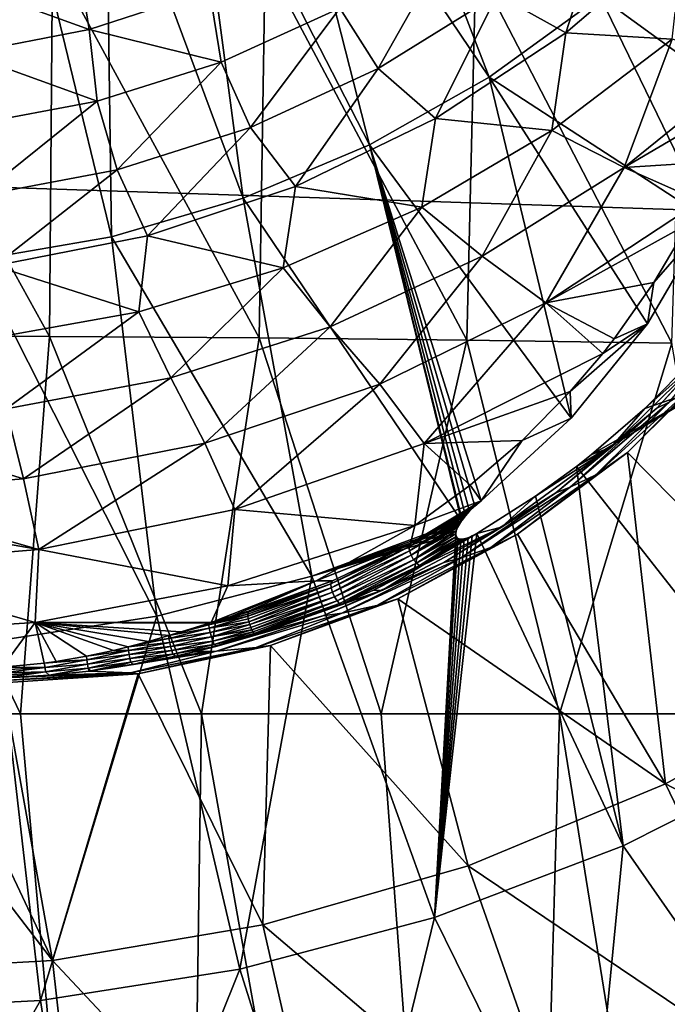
# Model space of a CAD drawing. Header units: metres. Extents: x -109 to 109, y -144 to 54.
# Tile 92 of 150: x 1.42 to 6.53, y -41.18 to -33.41. Entities that reach past the tile are written whole.
import ezdxf

# ---------------------------------------------------------------- set-up
doc = ezdxf.new("R2010")
doc.units = ezdxf.units.M
doc.layers.add('solid_20062313_XXX', color=7, linetype='CONTINUOUS')

msp = doc.modelspace()

# ---------------------------------------------------------------- linework, layer by layer
at = {"layer": 'solid_20062313_XXX'}
for points in [[(18.848169, -35.316036, -19.253569), (-0.037755, -20.625799, -19.388235), (14.15034, -20.625799, -19.350346)], [(-0.037755, -34.693718, -19.326387), (-0.037755, -20.625799, -19.388235), (18.848169, -35.316036, -19.253569)], [(5.12519, -33.867752, 70.378044), (3.389587, -31.288111, 71.223129), (3.972266, -30.874678, 71.222916)], [(6.000821, -33.231464, 70.377708), (5.12519, -33.867752, 70.378044), (3.972266, -30.874678, 71.222916)], [(4.182728, -34.400066, 70.378319), (2.764282, -31.633705, 71.223312), (3.389587, -31.288111, 71.223129)], [(5.12519, -33.867752, 70.378044), (4.182728, -34.400066, 70.378319), (3.389587, -31.288111, 71.223129)], [(3.185724, -34.821461, 70.37854), (2.104215, -31.907114, 71.223457), (2.764282, -31.633705, 71.223312)], [(4.182728, -34.400066, 70.378319), (3.185724, -34.821461, 70.37854), (2.764282, -31.633705, 71.223312)], [(2.147179, -35.126446, 70.3787), (1.417685, -32.1049, 71.223557), (2.104215, -31.907114, 71.223457)], [(3.185724, -34.821461, 70.37854), (2.147179, -35.126446, 70.3787), (2.104215, -31.907114, 71.223457)], [(2.147179, -35.126446, 70.3787), (1.080635, -35.311043, 70.378792), (1.417685, -32.1049, 71.223557)], [(5.730915, -33.518204, 68.759308), (6.050331, -32.520622, 68.852959), (5.189668, -33.215668, 68.852959)], [(6.662868, -32.717049, 68.759308), (6.050331, -32.520622, 68.852959), (5.730915, -33.518204, 68.759308)], [(6.798202, -32.499496, 70.377327), (7.207029, -34.110054, 69.85743), (6.000821, -33.231464, 70.377708)], [(6.662868, -32.717049, 68.759308), (5.730915, -33.518204, 68.759308), (6.569886, -33.567303, 68.668877)], [(4.822972, -32.784935, 68.949112), (3.947844, -33.322102, 68.949112), (4.24993, -33.799381, 68.852959)], [(4.822972, -32.784935, 68.949112), (4.24993, -33.799381, 68.852959), (5.189668, -33.215668, 68.852959)], [(0, -32.913197, 80.405121), (0, -35.909454, 80.706482), (1.659117, -35.913036, 80.652893)], [(1.683506, -32.92067, 80.349571), (0, -32.913197, 80.405121), (1.659117, -35.913036, 80.652893)], [(1.683506, -32.92067, 80.349571), (1.659117, -35.913036, 80.652893), (3.311292, -35.923771, 80.492386)], [(3.35956, -32.94305, 80.183174), (1.683506, -32.92067, 80.349571), (3.311292, -35.923771, 80.492386)], [(1.882404, -32.934227, 69.147163), (0.949324, -33.119831, 69.147163), (1.973178, -33.49226, 69.047287)], [(1.882404, -32.934227, 69.147163), (1.973178, -33.49226, 69.047287), (2.919799, -33.180454, 69.047287)], [(3.35956, -32.94305, 80.183174), (3.311292, -35.923771, 80.492386), (4.949603, -35.941608, 80.225639)], [(5.020722, -32.980236, 79.906708), (3.35956, -32.94305, 80.183174), (4.949603, -35.941608, 80.225639)], [(5.020722, -32.980236, 79.906708), (4.949603, -35.941608, 80.225639), (6.567167, -35.966469, 79.853806)], [(6.659592, -33.032047, 79.521469), (5.020722, -32.980236, 79.906708), (6.567167, -35.966469, 79.853806)], [(0.949324, -33.119831, 69.147163), (0.994634, -33.681385, 69.047287), (1.973178, -33.49226, 69.047287)], [(2.919799, -33.180454, 69.047287), (1.973178, -33.49226, 69.047287), (3.013704, -33.748459, 68.949112)], [(2.919799, -33.180454, 69.047287), (3.013704, -33.748459, 68.949112), (3.947844, -33.322102, 68.949112)], [(4.703572, -34.192707, 68.759308), (5.189668, -33.215668, 68.852959), (4.24993, -33.799381, 68.852959)], [(5.730915, -33.518204, 68.759308), (5.189668, -33.215668, 68.852959), (4.703572, -34.192707, 68.759308)], [(6.000821, -33.231464, 70.377708), (6.854863, -34.991394, 69.674278), (5.12519, -33.867752, 70.378044)], [(6.000821, -33.231464, 70.377708), (7.207029, -34.110054, 69.85743), (6.854863, -34.991394, 69.674278)], [(3.947844, -33.322102, 68.949112), (3.013704, -33.748459, 68.949112), (3.245438, -34.262871, 68.852959)], [(3.947844, -33.322102, 68.949112), (3.245438, -34.262871, 68.852959), (4.24993, -33.799381, 68.852959)], [(1.973178, -33.49226, 69.047287), (0.994634, -33.681385, 69.047287), (2.034517, -34.057636, 68.949112)], [(1.973178, -33.49226, 69.047287), (2.034517, -34.057636, 68.949112), (3.013704, -33.748459, 68.949112)], [(5.730915, -33.518204, 68.759308), (4.703572, -34.192707, 68.759308), (5.62115, -34.288479, 68.668877)], [(5.730915, -33.518204, 68.759308), (5.62115, -34.288479, 68.668877), (6.569886, -33.567303, 68.668877)], [(6.191812, -34.580536, 68.582809), (6.569886, -33.567303, 68.668877), (5.62115, -34.288479, 68.668877)], [(6.191812, -34.580536, 68.582809), (7.218318, -33.749748, 68.582474), (6.569886, -33.567303, 68.668877)], [(0.994634, -33.681385, 69.047287), (1.024918, -34.24501, 68.949112), (2.034517, -34.057636, 68.949112)], [(3.013704, -33.748459, 68.949112), (2.034517, -34.057636, 68.949112), (2.191494, -34.599075, 68.852959)], [(3.013704, -33.748459, 68.949112), (2.191494, -34.599075, 68.852959), (3.245438, -34.262871, 68.852959)], [(6.191812, -34.580536, 68.582809), (7.130858, -34.027012, 68.560966), (7.218318, -33.749748, 68.582474)], [(3.59794, -34.729328, 68.759308), (4.24993, -33.799381, 68.852959), (3.245438, -34.262871, 68.852959)], [(4.703572, -34.192707, 68.759308), (4.24993, -33.799381, 68.852959), (3.59794, -34.729328, 68.759308)], [(5.12519, -33.867752, 70.378044), (5.77181, -36.557377, 69.364738), (4.182728, -34.400066, 70.378319)], [(5.12519, -33.867752, 70.378044), (6.854863, -34.991394, 69.674278), (6.373474, -35.812515, 69.508965)], [(5.12519, -33.867752, 70.378044), (6.373474, -35.812515, 69.508965), (5.77181, -36.557377, 69.364738)], [(2.034517, -34.057636, 68.949112), (1.024918, -34.24501, 68.949112), (1.104159, -34.802868, 68.852959)], [(2.034517, -34.057636, 68.949112), (1.104159, -34.802868, 68.852959), (2.191494, -34.599075, 68.852959)], [(6.191812, -34.580536, 68.582809), (6.935645, -34.532497, 68.524109), (7.130858, -34.027012, 68.560966)], [(4.703572, -34.192707, 68.759308), (3.59794, -34.729328, 68.759308), (4.594004, -34.892769, 68.668877)], [(4.703572, -34.192707, 68.759308), (4.594004, -34.892769, 68.668877), (5.62115, -34.288479, 68.668877)], [(2.432422, -35.119141, 68.759308), (3.245438, -34.262871, 68.852959), (2.191494, -34.599075, 68.852959)], [(3.59794, -34.729328, 68.759308), (3.245438, -34.262871, 68.852959), (2.432422, -35.119141, 68.759308)], [(5.071592, -35.279858, 68.582809), (5.62115, -34.288479, 68.668877), (4.594004, -34.892769, 68.668877)], [(6.191812, -34.580536, 68.582809), (5.62115, -34.288479, 68.668877), (5.071592, -35.279858, 68.582809)], [(4.182728, -34.400066, 70.378319), (4.909237, -37.367172, 69.207253), (3.185724, -34.821461, 70.37854)], [(4.182728, -34.400066, 70.378319), (5.77181, -36.557377, 69.364738), (5.062026, -37.209282, 69.24485)], [(4.182728, -34.400066, 70.378319), (5.062026, -37.209282, 69.24485), (5.012672, -37.25156, 69.236496)], [(4.182728, -34.400066, 70.378319), (5.012672, -37.25156, 69.236496), (4.972437, -37.29126, 69.227409)], [(4.182728, -34.400066, 70.378319), (4.972437, -37.29126, 69.227409), (4.93982, -37.327736, 69.218178)], [(4.182728, -34.400066, 70.378319), (4.93982, -37.327736, 69.218178), (4.91359, -37.361137, 69.208992)], [(4.182728, -34.400066, 70.378319), (4.91359, -37.361137, 69.208992), (4.909237, -37.367172, 69.207253)], [(6.191812, -34.580536, 68.582809), (6.789989, -34.84547, 68.502869), (6.935645, -34.532497, 68.524109)], [(1.226418, -35.355652, 68.759308), (2.191494, -34.599075, 68.852959), (1.104159, -34.802868, 68.852959)], [(2.432422, -35.119141, 68.759308), (2.191494, -34.599075, 68.852959), (1.226418, -35.355652, 68.759308)], [(6.191812, -34.580536, 68.582809), (5.071592, -35.279858, 68.582809), (5.573741, -35.648003, 68.503174)], [(6.191812, -34.580536, 68.582809), (5.573741, -35.648003, 68.503174), (6.789989, -34.84547, 68.502869)], [(-0.037755, -48.760548, -19.140852), (-0.037755, -34.693718, -19.326387), (18.848169, -35.316036, -19.253569)], [(3.59794, -34.729328, 68.759308), (2.432422, -35.119141, 68.759308), (3.502775, -35.371746, 68.668877)], [(3.59794, -34.729328, 68.759308), (3.502775, -35.371746, 68.668877), (4.594004, -34.892769, 68.668877)], [(3.726789, -37.803898, 69.207489), (2.147179, -35.126446, 70.3787), (3.185724, -34.821461, 70.37854)], [(3.726789, -37.803898, 69.207489), (3.185724, -34.821461, 70.37854), (4.909237, -37.367172, 69.207253)], [(5.573741, -35.648003, 68.503174), (6.69965, -35.020489, 68.491554), (6.789989, -34.84547, 68.502869)], [(3.87347, -35.835243, 68.582809), (4.594004, -34.892769, 68.668877), (3.502775, -35.371746, 68.668877)], [(5.071592, -35.279858, 68.582809), (4.594004, -34.892769, 68.668877), (3.87347, -35.835243, 68.582809)], [(5.573741, -35.648003, 68.503174), (6.424513, -35.487621, 68.463409), (6.69965, -35.020489, 68.491554)], [(6.424513, -35.487621, 68.463409), (6.373474, -35.812515, 69.508965), (6.854863, -34.991394, 69.674278)], [(6.69965, -35.020489, 68.491554), (6.424513, -35.487621, 68.463409), (6.854863, -34.991394, 69.674278)], [(2.505871, -38.119205, 69.207649), (1.080635, -35.311043, 70.378792), (2.147179, -35.126446, 70.3787)], [(2.432422, -35.119141, 68.759308), (1.226418, -35.355652, 68.759308), (2.362687, -35.718727, 68.668877)], [(3.726789, -37.803898, 69.207489), (2.505871, -38.119205, 69.207649), (2.147179, -35.126446, 70.3787)], [(2.432422, -35.119141, 68.759308), (2.362687, -35.718727, 68.668877), (3.502775, -35.371746, 68.668877)], [(-0.037755, -48.760548, -19.140852), (18.848169, -35.316036, -19.253569), (18.848169, -50.005032, -19.051249)], [(2.505871, -38.119205, 69.207649), (1.259365, -38.309685, 69.207748), (1.080635, -35.311043, 70.378792)], [(5.071592, -35.279858, 68.582809), (3.87347, -35.835243, 68.582809), (4.264692, -36.28817, 68.503174)], [(5.071592, -35.279858, 68.582809), (4.264692, -36.28817, 68.503174), (5.573741, -35.648003, 68.503174)], [(1.226418, -35.355652, 68.759308), (1.189641, -35.928867, 68.668877), (2.362687, -35.718727, 68.668877)], [(2.615849, -36.238152, 68.582809), (3.502775, -35.371746, 68.668877), (2.362687, -35.718727, 68.668877)], [(3.87347, -35.835243, 68.582809), (3.502775, -35.371746, 68.668877), (2.615849, -36.238152, 68.582809)], [(5.573741, -35.648003, 68.503174), (6.112145, -35.930687, 68.439789), (6.424513, -35.487621, 68.463409)], [(6.424513, -35.487621, 68.463409), (6.112145, -35.930687, 68.439789), (6.373474, -35.812515, 69.508965)], [(5.573741, -35.648003, 68.503174), (4.264692, -36.28817, 68.503174), (4.612619, -36.757641, 68.434402)], [(5.573741, -35.648003, 68.503174), (4.612619, -36.757641, 68.434402), (6.021652, -36.045845, 68.434196)], [(5.573741, -35.648003, 68.503174), (6.021652, -36.045845, 68.434196), (6.112145, -35.930687, 68.439789)], [(1.318048, -36.482399, 68.582809), (2.362687, -35.718727, 68.668877), (1.189641, -35.928867, 68.668877)], [(2.615849, -36.238152, 68.582809), (2.362687, -35.718727, 68.668877), (1.318048, -36.482399, 68.582809)], [(6.449055, -36.478989, 68.536354), (7.144451, -35.710014, 68.655251), (6.855639, -36.034599, 68.663345)], [(6.544439, -36.430679, 68.493439), (7.144451, -35.710014, 68.655251), (6.449055, -36.478989, 68.536354)], [(3.87347, -35.835243, 68.582809), (2.615849, -36.238152, 68.582809), (2.883723, -36.753304, 68.503174)], [(3.87347, -35.835243, 68.582809), (2.883723, -36.753304, 68.503174), (4.264692, -36.28817, 68.503174)], [(5.765003, -36.346306, 68.420746), (5.77181, -36.557377, 69.364738), (6.373474, -35.812515, 69.508965)], [(6.021652, -36.045845, 68.434196), (5.765003, -36.346306, 68.420746), (6.373474, -35.812515, 69.508965)], [(6.112145, -35.930687, 68.439789), (6.021652, -36.045845, 68.434196), (6.373474, -35.812515, 69.508965)], [(0, -35.909454, 80.706482), (0, -38.88863, 80.806755), (1.430556, -38.888649, 80.767365)], [(1.659117, -35.913036, 80.652893), (0, -35.909454, 80.706482), (1.430556, -38.888649, 80.767365)], [(1.659117, -35.913036, 80.652893), (1.430556, -38.888649, 80.767365), (2.856882, -38.888706, 80.649323)], [(3.311292, -35.923771, 80.492386), (1.659117, -35.913036, 80.652893), (2.856882, -38.888706, 80.649323)], [(3.311292, -35.923771, 80.492386), (2.856882, -38.888706, 80.649323), (4.274754, -38.888817, 80.452927)], [(4.949603, -35.941608, 80.225639), (3.311292, -35.923771, 80.492386), (4.274754, -38.888817, 80.452927)], [(4.949603, -35.941608, 80.225639), (4.274754, -38.888817, 80.452927), (5.679895, -38.888954, 80.178764)], [(6.567167, -35.966469, 79.853806), (4.949603, -35.941608, 80.225639), (5.679895, -38.888954, 80.178764)], [(6.567167, -35.966469, 79.853806), (5.679895, -38.888954, 80.178764), (7.067905, -38.889133, 79.827637)], [(6.08518, -36.78825, 68.550362), (6.855639, -36.034599, 68.663345), (6.352674, -36.480476, 69.266769)], [(6.449055, -36.478989, 68.536354), (6.855639, -36.034599, 68.663345), (6.08518, -36.78825, 68.550362)], [(6.855639, -36.034599, 68.663345), (6.745336, -36.085049, 69.322235), (6.352674, -36.480476, 69.266769)], [(4.612619, -36.757641, 68.434402), (5.765003, -36.346306, 68.420746), (6.021652, -36.045845, 68.434196)], [(6.991085, -36.059933, 68.50174), (6.217134, -36.827789, 68.390396), (7.991736, -38.627777, 67.089264)], [(6.710833, -36.32843, 68.472496), (6.217134, -36.827789, 68.390396), (6.991085, -36.059933, 68.50174)], [(6.900782, -36.291683, 69.206696), (6.352674, -36.480476, 69.266769), (6.745336, -36.085049, 69.322235)], [(2.615849, -36.238152, 68.582809), (1.318048, -36.482399, 68.582809), (1.454123, -37.035557, 68.503174)], [(2.615849, -36.238152, 68.582809), (1.454123, -37.035557, 68.503174), (2.883723, -36.753304, 68.503174)], [(4.264692, -36.28817, 68.503174), (2.883723, -36.753304, 68.503174), (3.121812, -37.276657, 68.434402)], [(4.264692, -36.28817, 68.503174), (3.121812, -37.276657, 68.434402), (4.612619, -36.757641, 68.434402)], [(4.612619, -36.757641, 68.434402), (5.385257, -36.732006, 68.406372), (5.765003, -36.346306, 68.420746)], [(5.765003, -36.346306, 68.420746), (5.385257, -36.732006, 68.406372), (5.77181, -36.557377, 69.364738)], [(6.900782, -36.291683, 69.206696), (5.81378, -36.938282, 69.206261), (5.933512, -36.844017, 69.218323)], [(6.900782, -36.291683, 69.206696), (7.603233, -39.214825, 67.722778), (5.81378, -36.938282, 69.206261)], [(6.900782, -36.291683, 69.206696), (5.933512, -36.844017, 69.218323), (6.352674, -36.480476, 69.266769)], [(6.710833, -36.32843, 68.472496), (5.968503, -37.00515, 68.375648), (6.217134, -36.827789, 68.390396)], [(6.544439, -36.430679, 68.493439), (5.968503, -37.00515, 68.375648), (6.710833, -36.32843, 68.472496)], [(1.318048, -36.482399, 68.582809), (0, -36.591347, 68.578827), (1.454123, -37.035557, 68.503174)], [(5.652077, -37.145863, 68.442253), (6.449055, -36.478989, 68.536354), (6.08518, -36.78825, 68.550362)], [(5.765549, -37.102474, 68.39827), (6.449055, -36.478989, 68.536354), (5.652077, -37.145863, 68.442253)], [(6.544439, -36.430679, 68.493439), (6.449055, -36.478989, 68.536354), (5.765549, -37.102474, 68.39827)], [(6.544439, -36.430679, 68.493439), (5.765549, -37.102474, 68.39827), (5.968503, -37.00515, 68.375648)], [(6.08518, -36.78825, 68.550362), (6.352674, -36.480476, 69.266769), (5.933512, -36.844017, 69.218323)], [(5.385257, -36.732006, 68.406372), (5.062026, -37.209282, 69.24485), (5.77181, -36.557377, 69.364738)], [(1.454123, -37.035557, 68.503174), (0, -36.591347, 68.578827), (0, -37.145897, 68.501083)], [(4.612619, -36.757641, 68.434402), (4.975929, -37.084835, 68.396698), (5.385257, -36.732006, 68.406372)], [(5.385257, -36.732006, 68.406372), (4.975929, -37.084835, 68.396698), (5.062026, -37.209282, 69.24485)], [(2.883723, -36.753304, 68.503174), (1.454123, -37.035557, 68.503174), (1.575027, -37.591835, 68.434402)], [(2.883723, -36.753304, 68.503174), (1.575027, -37.591835, 68.434402), (3.121812, -37.276657, 68.434402)], [(4.612619, -36.757641, 68.434402), (3.121812, -37.276657, 68.434402), (4.539662, -37.402752, 68.392113)], [(4.612619, -36.757641, 68.434402), (4.539662, -37.402752, 68.392113), (4.975929, -37.084835, 68.396698)], [(5.222367, -37.417519, 68.466484), (6.08518, -36.78825, 68.550362), (5.491276, -37.173317, 69.177269)], [(5.652077, -37.145863, 68.442253), (6.08518, -36.78825, 68.550362), (5.222367, -37.417519, 68.466484)], [(6.08518, -36.78825, 68.550362), (5.81378, -36.938282, 69.206261), (5.491276, -37.173317, 69.177269)], [(6.08518, -36.78825, 68.550362), (5.933512, -36.844017, 69.218323), (5.81378, -36.938282, 69.206261)], [(6.217134, -36.827789, 68.390396), (5.349342, -37.471821, 68.30706), (6.517435, -39.442593, 67.089264)], [(5.968503, -37.00515, 68.375648), (5.349342, -37.471821, 68.30706), (6.217134, -36.827789, 68.390396)], [(6.217134, -36.827789, 68.390396), (6.517435, -39.442593, 67.089264), (7.991736, -38.627777, 67.089264)], [(6.183075, -39.930565, 67.723152), (5.491276, -37.173317, 69.177269), (5.81378, -36.938282, 69.206261)], [(7.603233, -39.214825, 67.722778), (6.183075, -39.930565, 67.723152), (5.81378, -36.938282, 69.206261)], [(1.454123, -37.035557, 68.503174), (0, -37.145897, 68.501083), (1.575027, -37.591835, 68.434402)], [(5.968503, -37.00515, 68.375648), (5.140596, -37.577969, 68.303162), (5.349342, -37.471821, 68.30706)], [(5.765549, -37.102474, 68.39827), (5.140596, -37.577969, 68.303162), (5.968503, -37.00515, 68.375648)], [(4.975929, -37.084835, 68.396698), (4.539662, -37.402752, 68.392113), (5.062026, -37.209282, 69.24485)], [(5.765549, -37.102474, 68.39827), (5.652077, -37.145863, 68.442253), (4.899771, -37.661743, 68.329559)], [(5.765549, -37.102474, 68.39827), (4.899771, -37.661743, 68.329559), (5.140596, -37.577969, 68.303162)], [(1.575027, -37.591835, 68.434402), (0, -37.145897, 68.501083), (0, -37.317856, 68.478813)], [(4.768063, -37.695824, 68.375748), (5.652077, -37.145863, 68.442253), (5.222367, -37.417519, 68.466484)], [(4.899771, -37.661743, 68.329559), (5.652077, -37.145863, 68.442253), (4.768063, -37.695824, 68.375748)], [(5.222367, -37.417519, 68.466484), (5.491276, -37.173317, 69.177269), (5.028435, -37.46727, 69.143768)], [(6.183075, -39.930565, 67.723152), (5.028435, -37.46727, 69.143768), (5.491276, -37.173317, 69.177269)], [(3.121812, -37.276657, 68.434402), (1.575027, -37.591835, 68.434402), (3.066695, -37.880226, 68.392113)], [(3.121812, -37.276657, 68.434402), (3.066695, -37.880226, 68.392113), (4.539662, -37.402752, 68.392113)], [(4.492685, -37.571007, 68.951187), (5.062026, -37.209282, 69.24485), (4.505679, -37.545746, 68.921204)], [(4.492685, -37.571007, 68.951187), (5.012672, -37.25156, 69.236496), (5.062026, -37.209282, 69.24485)], [(4.492685, -37.571007, 68.951187), (4.972437, -37.29126, 69.227409), (5.012672, -37.25156, 69.236496)], [(4.539662, -37.402752, 68.392113), (4.505679, -37.545746, 68.921204), (5.062026, -37.209282, 69.24485)], [(1.575027, -37.591835, 68.434402), (0, -37.317856, 68.478813), (0, -37.722687, 68.431747)], [(4.492685, -37.571007, 68.951187), (4.496765, -37.602161, 68.976448), (4.972437, -37.29126, 69.227409)], [(4.496765, -37.602161, 68.976448), (4.93982, -37.327736, 69.218178), (4.972437, -37.29126, 69.227409)], [(4.496765, -37.602161, 68.976448), (4.91359, -37.361137, 69.208992), (4.93982, -37.327736, 69.218178)], [(3.066695, -37.880226, 68.392113), (3.761997, -37.840595, 68.358856), (4.539662, -37.402752, 68.392113)], [(3.726789, -37.803898, 69.207489), (4.909237, -37.367172, 69.207253), (4.892857, -37.391819, 69.19989)], [(3.726789, -37.803898, 69.207489), (4.892857, -37.391819, 69.19989), (4.877152, -37.420208, 69.190811)], [(3.726789, -37.803898, 69.207489), (4.877152, -37.420208, 69.190811), (4.866762, -37.445969, 69.181854)], [(4.539662, -37.402752, 68.392113), (3.761997, -37.840595, 68.358856), (4.505679, -37.545746, 68.921204)], [(4.598195, -37.720181, 68.908211), (4.284739, -37.912834, 68.413414), (5.222367, -37.417519, 68.466484)], [(4.768063, -37.695824, 68.375748), (5.222367, -37.417519, 68.466484), (4.284739, -37.912834, 68.413414)], [(4.496765, -37.602161, 68.976448), (4.509858, -37.638145, 68.989075), (4.91359, -37.361137, 69.208992)], [(4.509858, -37.638145, 68.989075), (4.909237, -37.367172, 69.207253), (4.91359, -37.361137, 69.208992)], [(4.509858, -37.638145, 68.989075), (4.892857, -37.391819, 69.19989), (4.909237, -37.367172, 69.207253)], [(4.509858, -37.638145, 68.989075), (4.877152, -37.420208, 69.190811), (4.892857, -37.391819, 69.19989)], [(4.509858, -37.638145, 68.989075), (4.866762, -37.445969, 69.181854), (4.877152, -37.420208, 69.190811)], [(4.598195, -37.720181, 68.908211), (5.222367, -37.417519, 68.466484), (5.028435, -37.46727, 69.143768)], [(3.726789, -37.803898, 69.207489), (4.866762, -37.445969, 69.181854), (4.862115, -37.469315, 69.172867)], [(4.696434, -40.495396, 67.72345), (3.726789, -37.803898, 69.207489), (4.862115, -37.469315, 69.172867)], [(5.349342, -37.471821, 68.30706), (4.40509, -37.982193, 68.253403), (6.517435, -39.442593, 67.089264)], [(5.140596, -37.577969, 68.303162), (4.40509, -37.982193, 68.253403), (5.349342, -37.471821, 68.30706)], [(4.509858, -37.638145, 68.989075), (4.529834, -37.673107, 68.987007), (4.866762, -37.445969, 69.181854)], [(4.529834, -37.673107, 68.987007), (4.862115, -37.469315, 69.172867), (4.866762, -37.445969, 69.181854)], [(4.529834, -37.673107, 68.987007), (4.865041, -37.489933, 69.163658), (4.862115, -37.469315, 69.172867)], [(4.529834, -37.673107, 68.987007), (4.553448, -37.701363, 68.970589), (4.865041, -37.489933, 69.163658)], [(4.553448, -37.701363, 68.970589), (4.87901, -37.505394, 69.154655), (4.865041, -37.489933, 69.163658)], [(4.553448, -37.701363, 68.970589), (4.902031, -37.511086, 69.148155), (4.87901, -37.505394, 69.154655)], [(4.553448, -37.701363, 68.970589), (4.576859, -37.718319, 68.942482), (4.902031, -37.511086, 69.148155)], [(4.576859, -37.718319, 68.942482), (4.598195, -37.720181, 68.908211), (4.959993, -37.499928, 69.142456)], [(4.576859, -37.718319, 68.942482), (4.959993, -37.499928, 69.142456), (4.929874, -37.508461, 69.144272)], [(4.576859, -37.718319, 68.942482), (4.929874, -37.508461, 69.144272), (4.902031, -37.511086, 69.148155)], [(4.992557, -37.486324, 69.142288), (4.598195, -37.720181, 68.908211), (5.028435, -37.46727, 69.143768)], [(4.992557, -37.486324, 69.142288), (4.959993, -37.499928, 69.142456), (4.598195, -37.720181, 68.908211)], [(4.696434, -40.495396, 67.72345), (4.992557, -37.486324, 69.142288), (5.028435, -37.46727, 69.143768)], [(6.183075, -39.930565, 67.723152), (4.696434, -40.495396, 67.72345), (5.028435, -37.46727, 69.143768)], [(4.696434, -40.495396, 67.72345), (4.862115, -37.469315, 69.172867), (4.865041, -37.489933, 69.163658)], [(4.696434, -40.495396, 67.72345), (4.959993, -37.499928, 69.142456), (4.992557, -37.486324, 69.142288)], [(4.696434, -40.495396, 67.72345), (4.865041, -37.489933, 69.163658), (4.87901, -37.505394, 69.154655)], [(4.696434, -40.495396, 67.72345), (4.929874, -37.508461, 69.144272), (4.959993, -37.499928, 69.142456)], [(4.696434, -40.495396, 67.72345), (4.87901, -37.505394, 69.154655), (4.902031, -37.511086, 69.148155)], [(4.696434, -40.495396, 67.72345), (4.902031, -37.511086, 69.148155), (4.929874, -37.508461, 69.144272)], [(3.761997, -37.840595, 68.358856), (4.498319, -37.549728, 68.917427), (4.505679, -37.545746, 68.921204)], [(3.761997, -37.840595, 68.358856), (3.891671, -37.840054, 68.641632), (4.498319, -37.549728, 68.917427)], [(3.878448, -37.863186, 68.673088), (4.498319, -37.549728, 68.917427), (3.891671, -37.840054, 68.641632)], [(3.878448, -37.863186, 68.673088), (4.492685, -37.571007, 68.951187), (4.498319, -37.549728, 68.917427)], [(3.878448, -37.863186, 68.673088), (3.881109, -37.893974, 68.698868), (4.492685, -37.571007, 68.951187)], [(3.881109, -37.893974, 68.698868), (4.496765, -37.602161, 68.976448), (4.492685, -37.571007, 68.951187)], [(5.140596, -37.577969, 68.303162), (4.241602, -38.034847, 68.257118), (4.40509, -37.982193, 68.253403)], [(4.899771, -37.661743, 68.329559), (4.241602, -38.034847, 68.257118), (5.140596, -37.577969, 68.303162)], [(4.492685, -37.571007, 68.951187), (4.505679, -37.545746, 68.921204), (4.498319, -37.549728, 68.917427)], [(1.575027, -37.591835, 68.434402), (0, -37.722687, 68.431747), (1.545382, -38.169781, 68.392113)], [(1.575027, -37.591835, 68.434402), (1.545382, -38.169781, 68.392113), (3.066695, -37.880226, 68.392113)], [(3.881109, -37.893974, 68.698868), (3.891426, -37.93071, 68.71167), (4.496765, -37.602161, 68.976448)], [(3.891426, -37.93071, 68.71167), (4.509858, -37.638145, 68.989075), (4.496765, -37.602161, 68.976448)], [(3.891426, -37.93071, 68.71167), (3.907728, -37.967438, 68.709419), (4.509858, -37.638145, 68.989075)], [(3.907728, -37.967438, 68.709419), (4.529834, -37.673107, 68.987007), (4.509858, -37.638145, 68.989075)], [(4.899771, -37.661743, 68.329559), (4.768063, -37.695824, 68.375748), (3.963393, -38.096024, 68.289436)], [(4.899771, -37.661743, 68.329559), (3.963393, -38.096024, 68.289436), (4.241602, -38.034847, 68.257118)], [(0, -37.722687, 68.431747), (0, -38.266788, 68.392113), (1.545382, -38.169781, 68.392113)], [(3.814213, -38.116318, 68.338959), (4.768063, -37.695824, 68.375748), (4.284739, -37.912834, 68.413414)], [(3.963393, -38.096024, 68.289436), (4.768063, -37.695824, 68.375748), (3.814213, -38.116318, 68.338959)], [(3.907728, -37.967438, 68.709419), (3.927373, -37.998211, 68.692482), (4.529834, -37.673107, 68.987007)], [(3.927373, -37.998211, 68.692482), (4.553448, -37.701363, 68.970589), (4.529834, -37.673107, 68.987007)], [(3.927373, -37.998211, 68.692482), (3.94718, -38.018044, 68.663605), (4.553448, -37.701363, 68.970589)], [(3.94718, -38.018044, 68.663605), (4.576859, -37.718319, 68.942482), (4.553448, -37.701363, 68.970589)], [(3.94718, -38.018044, 68.663605), (3.964948, -38.0233, 68.627892), (4.576859, -37.718319, 68.942482)], [(4.576859, -37.718319, 68.942482), (3.964948, -38.0233, 68.627892), (4.20867, -37.915722, 68.727898)], [(4.576859, -37.718319, 68.942482), (4.20867, -37.915722, 68.727898), (4.598195, -37.720181, 68.908211)], [(4.598195, -37.720181, 68.908211), (4.20867, -37.915722, 68.727898), (4.284739, -37.912834, 68.413414)], [(3.159295, -40.903236, 67.723663), (2.505871, -38.119205, 69.207649), (3.726789, -37.803898, 69.207489)], [(4.696434, -40.495396, 67.72345), (3.159295, -40.903236, 67.723663), (3.726789, -37.803898, 69.207489)], [(3.066695, -37.880226, 68.392113), (1.545382, -38.169781, 68.392113), (2.933019, -38.16774, 68.338371)], [(3.761997, -37.840595, 68.358856), (2.933019, -38.16774, 68.338371), (3.090236, -38.121574, 68.367699)], [(3.066695, -37.880226, 68.392113), (2.933019, -38.16774, 68.338371), (3.761997, -37.840595, 68.358856)], [(3.761997, -37.840595, 68.358856), (3.090236, -38.121574, 68.367699), (3.229391, -38.079189, 68.403885)], [(3.878448, -37.863186, 68.673088), (3.225514, -38.088467, 68.425171), (3.223762, -38.102306, 68.444138)], [(3.878448, -37.863186, 68.673088), (3.223762, -38.102306, 68.444138), (3.224232, -38.119942, 68.459732)], [(3.878448, -37.863186, 68.673088), (3.224232, -38.119942, 68.459732), (3.881109, -37.893974, 68.698868)], [(3.881109, -37.893974, 68.698868), (3.224232, -38.119942, 68.459732), (3.226899, -38.140396, 68.471085)], [(3.225514, -38.088467, 68.425171), (3.88391, -37.843307, 68.638504), (3.229391, -38.079189, 68.403885)], [(3.878448, -37.863186, 68.673088), (3.88391, -37.843307, 68.638504), (3.225514, -38.088467, 68.425171)], [(3.881109, -37.893974, 68.698868), (3.226899, -38.140396, 68.471085), (3.231614, -38.162533, 68.47757)], [(3.761997, -37.840595, 68.358856), (3.229391, -38.079189, 68.403885), (3.88391, -37.843307, 68.638504)], [(3.881109, -37.893974, 68.698868), (3.231614, -38.162533, 68.47757), (3.891426, -37.93071, 68.71167)], [(3.761997, -37.840595, 68.358856), (3.88391, -37.843307, 68.638504), (3.891671, -37.840054, 68.641632)], [(3.878448, -37.863186, 68.673088), (3.891671, -37.840054, 68.641632), (3.88391, -37.843307, 68.638504)], [(3.891426, -37.93071, 68.71167), (3.231614, -38.162533, 68.47757), (3.238116, -38.185127, 68.478828)], [(3.891426, -37.93071, 68.71167), (3.238116, -38.185127, 68.478828), (3.907728, -37.967438, 68.709419)], [(3.907728, -37.967438, 68.709419), (3.238116, -38.185127, 68.478828), (3.246044, -38.206928, 68.474785)], [(3.907728, -37.967438, 68.709419), (3.246044, -38.206928, 68.474785), (3.25496, -38.226723, 68.465675)], [(3.907728, -37.967438, 68.709419), (3.25496, -38.226723, 68.465675), (3.927373, -37.998211, 68.692482)], [(3.964948, -38.0233, 68.627892), (3.29037, -38.266788, 68.392113), (4.284739, -37.912834, 68.413414)], [(3.814213, -38.116318, 68.338959), (4.284739, -37.912834, 68.413414), (3.29037, -38.266788, 68.392113)], [(4.20867, -37.915722, 68.727898), (3.964948, -38.0233, 68.627892), (4.284739, -37.912834, 68.413414)], [(3.927373, -37.998211, 68.692482), (3.25496, -38.226723, 68.465675), (3.264368, -38.243416, 68.451988)], [(3.927373, -37.998211, 68.692482), (3.264368, -38.243416, 68.451988), (3.273748, -38.256084, 68.434494)], [(3.927373, -37.998211, 68.692482), (3.273748, -38.256084, 68.434494), (3.94718, -38.018044, 68.663605)], [(3.94718, -38.018044, 68.663605), (3.273748, -38.256084, 68.434494), (3.282578, -38.264019, 68.414162)], [(3.94718, -38.018044, 68.663605), (3.282578, -38.264019, 68.414162), (3.29037, -38.266788, 68.392113)], [(4.241602, -38.034847, 68.257118), (3.28815, -38.366055, 68.238899), (3.402178, -38.351315, 68.230438)], [(3.963393, -38.096024, 68.289436), (3.28815, -38.366055, 68.238899), (4.241602, -38.034847, 68.257118)], [(3.94718, -38.018044, 68.663605), (3.29037, -38.266788, 68.392113), (3.964948, -38.0233, 68.627892)], [(4.40509, -37.982193, 68.253403), (3.402178, -38.351315, 68.230438), (4.961173, -40.087219, 67.089264)], [(4.241602, -38.034847, 68.257118), (3.402178, -38.351315, 68.230438), (4.40509, -37.982193, 68.253403)], [(4.40509, -37.982193, 68.253403), (4.961173, -40.087219, 67.089264), (6.517435, -39.442593, 67.089264)], [(1.588186, -41.149712, 67.723793), (1.259365, -38.309685, 69.207748), (2.505871, -38.119205, 69.207649)], [(3.159295, -40.903236, 67.723663), (1.588186, -41.149712, 67.723793), (2.505871, -38.119205, 69.207649)], [(2.981619, -38.354313, 68.347839), (2.812536, -38.397396, 68.332664), (3.814213, -38.116318, 68.338959)], [(2.974946, -38.395576, 68.279182), (3.814213, -38.116318, 68.338959), (2.812536, -38.397396, 68.332664)], [(3.223762, -38.102306, 68.444138), (2.917588, -38.172878, 68.338066), (2.916115, -38.188427, 68.370857)], [(3.224232, -38.119942, 68.459732), (3.223762, -38.102306, 68.444138), (2.916115, -38.188427, 68.370857)], [(3.224232, -38.119942, 68.459732), (2.916115, -38.188427, 68.370857), (2.919484, -38.214458, 68.3965)], [(3.225514, -38.088467, 68.425171), (2.933019, -38.16774, 68.338371), (2.917588, -38.172878, 68.338066)], [(3.223762, -38.102306, 68.444138), (3.225514, -38.088467, 68.425171), (2.917588, -38.172878, 68.338066)], [(3.226899, -38.140396, 68.471085), (3.224232, -38.119942, 68.459732), (2.919484, -38.214458, 68.3965)], [(3.225514, -38.088467, 68.425171), (3.090236, -38.121574, 68.367699), (2.933019, -38.16774, 68.338371)], [(3.963393, -38.096024, 68.289436), (3.814213, -38.116318, 68.338959), (2.974946, -38.395576, 68.279182)], [(3.963393, -38.096024, 68.289436), (2.974946, -38.395576, 68.279182), (3.28815, -38.366055, 68.238899)], [(2.981619, -38.354313, 68.347839), (3.814213, -38.116318, 68.338959), (3.29037, -38.266788, 68.392113)], [(3.225514, -38.088467, 68.425171), (3.229391, -38.079189, 68.403885), (3.090236, -38.121574, 68.367699)], [(1.545382, -38.169781, 68.392113), (0, -38.266788, 68.392113), (1.288865, -38.520756, 68.322548)], [(1.545382, -38.169781, 68.392113), (1.288865, -38.520756, 68.322548), (1.617887, -38.489464, 68.321106)], [(1.545382, -38.169781, 68.392113), (2.917588, -38.172878, 68.338066), (2.933019, -38.16774, 68.338371)], [(1.545382, -38.169781, 68.392113), (1.617887, -38.489464, 68.321106), (1.712582, -38.476215, 68.321259)], [(1.545382, -38.169781, 68.392113), (1.712582, -38.476215, 68.321259), (1.950952, -38.434383, 68.322777)], [(1.545382, -38.169781, 68.392113), (1.950952, -38.434383, 68.322777), (2.163176, -38.388836, 68.325058)], [(1.545382, -38.169781, 68.392113), (2.163176, -38.388836, 68.325058), (2.278216, -38.36095, 68.326637)], [(1.545382, -38.169781, 68.392113), (2.278216, -38.36095, 68.326637), (2.44099, -38.317379, 68.329353)], [(1.545382, -38.169781, 68.392113), (2.44099, -38.317379, 68.329353), (2.600338, -38.271797, 68.332153)], [(1.545382, -38.169781, 68.392113), (2.600338, -38.271797, 68.332153), (2.697765, -38.242744, 68.333893)], [(1.545382, -38.169781, 68.392113), (2.697765, -38.242744, 68.333893), (2.917588, -38.172878, 68.338066)], [(2.916115, -38.188427, 68.370857), (2.697765, -38.242744, 68.333893), (2.600338, -38.271797, 68.332153)], [(2.919484, -38.214458, 68.3965), (2.916115, -38.188427, 68.370857), (2.600338, -38.271797, 68.332153)], [(2.916115, -38.188427, 68.370857), (2.917588, -38.172878, 68.338066), (2.697765, -38.242744, 68.333893)], [(3.231614, -38.162533, 68.47757), (3.226899, -38.140396, 68.471085), (2.919484, -38.214458, 68.3965)], [(3.231614, -38.162533, 68.47757), (2.919484, -38.214458, 68.3965), (2.926515, -38.24736, 68.411156)], [(3.238116, -38.185127, 68.478828), (3.231614, -38.162533, 68.47757), (2.926515, -38.24736, 68.411156)], [(3.238116, -38.185127, 68.478828), (2.926515, -38.24736, 68.411156), (2.93626, -38.2827, 68.412849)], [(3.246044, -38.206928, 68.474785), (3.238116, -38.185127, 68.478828), (2.93626, -38.2827, 68.412849)], [(3.25496, -38.226723, 68.465675), (3.246044, -38.206928, 68.474785), (2.93626, -38.2827, 68.412849)], [(2.601014, -38.295536, 68.355453), (2.600338, -38.271797, 68.332153), (2.44099, -38.317379, 68.329353)], [(2.919484, -38.214458, 68.3965), (2.600338, -38.271797, 68.332153), (2.601014, -38.295536, 68.355453)], [(2.926515, -38.24736, 68.411156), (2.919484, -38.214458, 68.3965), (2.601014, -38.295536, 68.355453)], [(2.926515, -38.24736, 68.411156), (2.601014, -38.295536, 68.355453), (2.606787, -38.325672, 68.370262)], [(2.93626, -38.2827, 68.412849), (2.926515, -38.24736, 68.411156), (2.606787, -38.325672, 68.370262)], [(2.93626, -38.2827, 68.412849), (2.606787, -38.325672, 68.370262), (2.614338, -38.358685, 68.373962)], [(2.947407, -38.31572, 68.401344), (2.93626, -38.2827, 68.412849), (2.614338, -38.358685, 68.373962)], [(3.25496, -38.226723, 68.465675), (2.93626, -38.2827, 68.412849), (2.947407, -38.31572, 68.401344)], [(3.264368, -38.243416, 68.451988), (3.25496, -38.226723, 68.465675), (2.947407, -38.31572, 68.401344)], [(3.264368, -38.243416, 68.451988), (2.947407, -38.31572, 68.401344), (2.958454, -38.341969, 68.378204)], [(3.273748, -38.256084, 68.434494), (3.264368, -38.243416, 68.451988), (2.958454, -38.341969, 68.378204)], [(3.282578, -38.264019, 68.414162), (3.273748, -38.256084, 68.434494), (2.958454, -38.341969, 68.378204)], [(3.282578, -38.264019, 68.414162), (2.958454, -38.341969, 68.378204), (2.981619, -38.354313, 68.347839)], [(3.282578, -38.264019, 68.414162), (2.981619, -38.354313, 68.347839), (3.29037, -38.266788, 68.392113)], [(1.588186, -41.149712, 67.723793), (0, -41.232166, 67.723831), (1.259365, -38.309685, 69.207748)], [(2.280794, -38.388912, 68.3424), (2.278216, -38.36095, 68.326637), (2.163176, -38.388836, 68.325058)], [(2.601014, -38.295536, 68.355453), (2.44099, -38.317379, 68.329353), (2.278216, -38.36095, 68.326637)], [(2.606787, -38.325672, 68.370262), (2.601014, -38.295536, 68.355453), (2.278216, -38.36095, 68.326637)], [(2.606787, -38.325672, 68.370262), (2.278216, -38.36095, 68.326637), (2.280794, -38.388912, 68.3424)], [(2.614338, -38.358685, 68.373962), (2.606787, -38.325672, 68.370262), (2.280794, -38.388912, 68.3424)], [(2.614338, -38.358685, 68.373962), (2.280794, -38.388912, 68.3424), (2.286522, -38.420574, 68.348495)], [(2.622791, -38.390747, 68.366135), (2.614338, -38.358685, 68.373962), (2.286522, -38.420574, 68.348495)], [(3.28815, -38.366055, 68.238899), (2.298541, -38.564713, 68.249092), (2.358201, -38.573631, 68.238579)], [(2.974946, -38.395576, 68.279182), (2.298541, -38.564713, 68.249092), (3.28815, -38.366055, 68.238899)], [(3.402178, -38.351315, 68.230438), (2.358201, -38.573631, 68.238579), (3.342521, -40.553543, 67.089264)], [(3.28815, -38.366055, 68.238899), (2.358201, -38.573631, 68.238579), (3.402178, -38.351315, 68.230438)], [(2.947407, -38.31572, 68.401344), (2.614338, -38.358685, 68.373962), (2.622791, -38.390747, 68.366135)], [(2.958454, -38.341969, 68.378204), (2.947407, -38.31572, 68.401344), (2.622791, -38.390747, 68.366135)], [(2.958454, -38.341969, 68.378204), (2.622791, -38.390747, 68.366135), (2.631166, -38.418133, 68.347687)], [(2.958454, -38.341969, 68.378204), (2.631166, -38.418133, 68.347687), (2.981619, -38.354313, 68.347839)], [(2.631166, -38.418133, 68.347687), (2.651973, -38.434696, 68.321571), (2.981619, -38.354313, 68.347839)], [(2.789316, -38.403011, 68.330879), (2.981619, -38.354313, 68.347839), (2.651973, -38.434696, 68.321571)], [(2.789316, -38.403011, 68.330879), (2.812536, -38.397396, 68.332664), (2.981619, -38.354313, 68.347839)], [(3.402178, -38.351315, 68.230438), (3.342521, -40.553543, 67.089264), (4.961173, -40.087219, 67.089264)], [(1.954769, -38.46447, 68.331963), (1.950952, -38.434383, 68.322777), (1.712582, -38.476215, 68.321259)], [(2.280794, -38.388912, 68.3424), (2.163176, -38.388836, 68.325058), (1.950952, -38.434383, 68.322777)], [(2.280794, -38.388912, 68.3424), (1.950952, -38.434383, 68.322777), (1.954769, -38.46447, 68.331963)], [(2.286522, -38.420574, 68.348495), (2.280794, -38.388912, 68.3424), (1.954769, -38.46447, 68.331963)], [(2.286522, -38.420574, 68.348495), (1.954769, -38.46447, 68.331963), (1.959544, -38.497234, 68.331116)], [(2.292932, -38.452354, 68.343887), (2.286522, -38.420574, 68.348495), (1.959544, -38.497234, 68.331116)], [(2.974946, -38.395576, 68.279182), (1.972149, -38.552608, 68.298447), (2.298541, -38.564713, 68.249092)], [(1.985515, -38.550915, 68.298607), (1.972149, -38.552608, 68.298447), (2.974946, -38.395576, 68.279182)], [(2.138905, -38.529709, 68.301178), (1.985515, -38.550915, 68.298607), (2.974946, -38.395576, 68.279182)], [(2.320073, -38.500397, 68.306137), (2.138905, -38.529709, 68.301178), (2.974946, -38.395576, 68.279182)], [(2.622791, -38.390747, 68.366135), (2.286522, -38.420574, 68.348495), (2.292932, -38.452354, 68.343887)], [(2.631166, -38.418133, 68.347687), (2.622791, -38.390747, 68.366135), (2.292932, -38.452354, 68.343887)], [(2.631166, -38.418133, 68.347687), (2.292932, -38.452354, 68.343887), (2.299335, -38.48085, 68.329079)], [(2.631166, -38.418133, 68.347687), (2.299335, -38.48085, 68.329079), (2.320073, -38.500397, 68.306137)], [(2.651973, -38.434696, 68.321571), (2.320073, -38.500397, 68.306137), (2.974946, -38.395576, 68.279182)], [(2.631166, -38.418133, 68.347687), (2.320073, -38.500397, 68.306137), (2.651973, -38.434696, 68.321571)], [(2.789316, -38.403011, 68.330879), (2.651973, -38.434696, 68.321571), (2.974946, -38.395576, 68.279182)], [(2.789316, -38.403011, 68.330879), (2.974946, -38.395576, 68.279182), (2.812536, -38.397396, 68.332664)], [(1.623973, -38.523151, 68.325394), (1.617887, -38.489464, 68.321106), (1.288865, -38.520756, 68.322548)], [(1.290017, -38.543125, 68.324982), (1.623973, -38.523151, 68.325394), (1.288865, -38.520756, 68.322548)], [(1.290017, -38.543125, 68.324982), (1.291078, -38.565475, 68.322334), (1.623973, -38.523151, 68.325394)], [(1.291078, -38.565475, 68.322334), (1.627407, -38.557755, 68.317383), (1.623973, -38.523151, 68.325394)], [(1.954769, -38.46447, 68.331963), (1.617887, -38.489464, 68.321106), (1.623973, -38.523151, 68.325394)], [(1.954769, -38.46447, 68.331963), (1.712582, -38.476215, 68.321259), (1.617887, -38.489464, 68.321106)], [(1.959544, -38.497234, 68.331116), (1.954769, -38.46447, 68.331963), (1.623973, -38.523151, 68.325394)], [(1.959544, -38.497234, 68.331116), (1.623973, -38.523151, 68.325394), (1.627407, -38.557755, 68.317383)], [(1.964376, -38.527878, 68.319504), (1.959544, -38.497234, 68.331116), (1.627407, -38.557755, 68.317383)], [(2.292932, -38.452354, 68.343887), (1.959544, -38.497234, 68.331116), (1.964376, -38.527878, 68.319504)], [(2.299335, -38.48085, 68.329079), (2.292932, -38.452354, 68.343887), (1.964376, -38.527878, 68.319504)], [(2.299335, -38.48085, 68.329079), (1.964376, -38.527878, 68.319504), (1.985515, -38.550915, 68.298607)], [(2.299335, -38.48085, 68.329079), (1.985515, -38.550915, 68.298607), (2.138905, -38.529709, 68.301178)], [(2.299335, -38.48085, 68.329079), (2.138905, -38.529709, 68.301178), (2.320073, -38.500397, 68.306137)], [(1.291078, -38.565475, 68.322334), (1.292044, -38.58667, 68.314751), (1.627407, -38.557755, 68.317383)], [(2.358201, -38.573631, 68.238579), (1.291426, -38.645164, 68.277664), (1.681836, -40.835705, 67.089264)], [(1.292001, -38.627182, 68.287415), (1.291426, -38.645164, 68.277664), (2.358201, -38.573631, 68.238579)], [(2.298541, -38.564713, 68.249092), (1.292001, -38.627182, 68.287415), (2.358201, -38.573631, 68.238579)], [(1.292867, -38.605633, 68.302612), (1.292001, -38.627182, 68.287415), (2.298541, -38.564713, 68.249092)], [(1.292044, -38.58667, 68.314751), (1.292867, -38.605633, 68.302612), (1.627407, -38.557755, 68.317383)], [(1.627407, -38.557755, 68.317383), (1.292867, -38.605633, 68.302612), (1.656792, -38.585247, 68.297531)], [(1.656792, -38.585247, 68.297531), (1.292867, -38.605633, 68.302612), (2.298541, -38.564713, 68.249092)], [(1.964376, -38.527878, 68.319504), (1.627407, -38.557755, 68.317383), (1.656792, -38.585247, 68.297531)], [(1.964376, -38.527878, 68.319504), (1.656792, -38.585247, 68.297531), (1.972149, -38.552608, 68.298447)], [(1.972149, -38.552608, 68.298447), (1.656792, -38.585247, 68.297531), (2.298541, -38.564713, 68.249092)], [(2.358201, -38.573631, 68.238579), (1.681836, -40.835705, 67.089264), (3.342521, -40.553543, 67.089264)], [(1.964376, -38.527878, 68.319504), (1.972149, -38.552608, 68.298447), (1.985515, -38.550915, 68.298607)], [(1.681836, -40.835705, 67.089264), (0, -38.6423, 68.310394), (0, -40.930157, 67.089264)], [(0.646369, -38.643024, 68.302193), (0, -38.6423, 68.310394), (1.681836, -40.835705, 67.089264)], [(1.291426, -38.645164, 68.277664), (0.646369, -38.643024, 68.302193), (1.681836, -40.835705, 67.089264)], [(9.473462, -40.985928, 65.219986), (7.991736, -38.627777, 67.089264), (6.517435, -39.442593, 67.089264)], [(2.659455, -52.547821, 80.68383), (0, -38.88863, 80.806755), (-0.000825, -52.549503, 80.813744)], [(2.659455, -52.547821, 80.68383), (1.430556, -38.888649, 80.767365), (0, -38.88863, 80.806755)], [(2.659455, -52.547821, 80.68383), (2.856882, -38.888706, 80.649323), (1.430556, -38.888649, 80.767365)], [(5.294341, -52.546227, 80.295639), (2.856882, -38.888706, 80.649323), (2.659455, -52.547821, 80.68383)], [(5.294341, -52.546227, 80.295639), (4.274754, -38.888817, 80.452927), (2.856882, -38.888706, 80.649323)], [(5.294341, -52.546227, 80.295639), (5.679895, -38.888954, 80.178764), (4.274754, -38.888817, 80.452927)], [(7.879479, -52.54459, 79.653244), (5.679895, -38.888954, 80.178764), (5.294341, -52.546227, 80.295639)], [(7.879479, -52.54459, 79.653244), (7.067905, -38.889133, 79.827637), (5.679895, -38.888954, 80.178764)], [(7.741854, -42.168846, 65.942947), (6.183075, -39.930565, 67.723152), (7.603233, -39.214825, 67.722778)], [(7.725815, -41.95182, 65.219986), (6.517435, -39.442593, 67.089264), (4.961173, -40.087219, 67.089264)], [(9.473462, -40.985928, 65.219986), (6.517435, -39.442593, 67.089264), (7.725815, -41.95182, 65.219986)], [(5.891368, -42.926388, 65.943336), (4.696434, -40.495396, 67.72345), (6.183075, -39.930565, 67.723152)], [(7.741854, -42.168846, 65.942947), (5.891368, -42.926388, 65.943336), (6.183075, -39.930565, 67.723152)], [(5.881011, -42.715961, 65.219986), (4.961173, -40.087219, 67.089264), (3.342521, -40.553543, 67.089264)], [(7.725815, -41.95182, 65.219986), (4.961173, -40.087219, 67.089264), (5.881011, -42.715961, 65.219986)], [(3.968345, -43.474255, 65.943626), (3.159295, -40.903236, 67.723663), (4.696434, -40.495396, 67.72345)], [(5.891368, -42.926388, 65.943336), (3.968345, -43.474255, 65.943626), (4.696434, -40.495396, 67.72345)], [(3.962249, -43.268749, 65.219986), (3.342521, -40.553543, 67.089264), (1.681836, -40.835705, 67.089264)], [(5.881011, -42.715961, 65.219986), (3.342521, -40.553543, 67.089264), (3.962249, -43.268749, 65.219986)], [(1.99366, -43.603226, 65.219986), (1.681836, -40.835705, 67.089264), (0, -40.930157, 67.089264)], [(3.962249, -43.268749, 65.219986), (1.681836, -40.835705, 67.089264), (1.99366, -43.603226, 65.219986)], [(1.99366, -43.603226, 65.219986), (0, -40.930157, 67.089264), (0, -41.448597, 66.775307)], [(1.996463, -43.805695, 65.943794), (1.588186, -41.149712, 67.723793), (3.159295, -40.903236, 67.723663)], [(3.968345, -43.474255, 65.943626), (1.996463, -43.805695, 65.943794), (3.159295, -40.903236, 67.723663)], [(0, -43.91663, 65.943855), (0, -41.232166, 67.723831), (1.588186, -41.149712, 67.723793)], [(1.996463, -43.805695, 65.943794), (0, -43.91663, 65.943855), (1.588186, -41.149712, 67.723793)]]:
    msp.add_3dface(points, dxfattribs=at)

doc.saveas('drawing.dxf')
